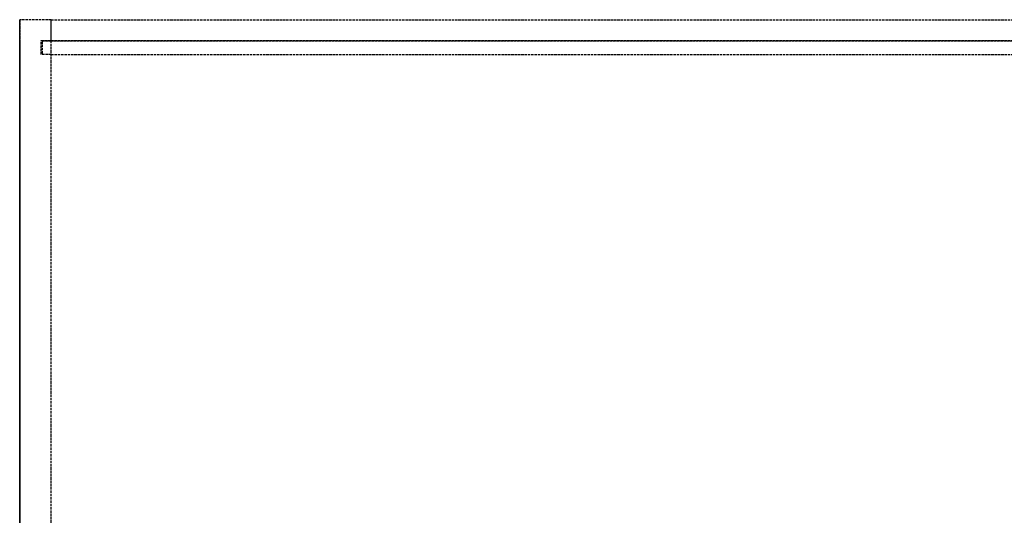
# Model space of a CAD drawing. Header units: millimetres. Extents: x 0 to 3534, y 0 to 599.
# Tile 8 of 19: x 0 to 595, y 300 to 599. Entities that reach past the tile are written whole.
import ezdxf

# ---------------------------------------------------------------- set-up
doc = ezdxf.new("R2010")
doc.units = ezdxf.units.MM
doc.header["$LTSCALE"] = 10
doc.linetypes.add('ALLCAD_Strich', pattern=[0.2, 0.15, -0.05])
doc.layers.add('BESCH_KONT_sich_schn_grun_2d', color=10, linetype='Continuous')
doc.layers.add('BESCH_KONT_sich_schn_seit_2d', color=160, linetype='Continuous')

msp = doc.modelspace()

# ---------------------------------------------------------------- linework, layer by layer
at = {"layer": 'BESCH_KONT_sich_schn_grun_2d', "linetype": 'ALLCAD_Strich'}
for p, q in [((19, 599), (0, 599)), ((0, 599), (0, 124)), ((19, 586.4), (19, 599)), ((19, 599), (3515, 599)), ((19, 125), (19, 599)), ((13, 578), (13, 586.4)), ((13, 586.4), (19, 586.4)), ((13.5, 586), (13.5, 578)), ((19, 586), (13.5, 586)), ((19, 586.4), (3515, 586.4)), ((1182, 586), (19, 586)), ((19, 578), (13, 578)), ((19, 125), (19, 578)), ((19, 578), (3515, 578))]:
    msp.add_line(p, q, dxfattribs=at)
at = {"layer": 'BESCH_KONT_sich_schn_seit_2d', "linetype": 'ALLCAD_Strich'}
for p, q in [((0, 599, 2100), (0, 29, 2100)), ((0, 29), (0, 599)), ((0, 599), (0, 599, 2100)), ((0, 586.4, 79), (0, 599, 79)), ((0, 599, 60), (0, 94, 60)), ((0, 599, 2081), (0, 586.4, 2081)), ((0, 586.4), (0, 586.4, 2100)), ((0, 578, 73), (0, 586.4, 73)), ((0, 586.4, 2087), (0, 578, 2087)), ((0, 578, 79), (0, 586.4, 79)), ((0, 586.4, 2081), (0, 578, 2081)), ((0, 578, 73.5), (0, 586, 73.5)), ((0, 586, 2086.5), (0, 578, 2086.5)), ((0, 586, 73.5), (0, 586, 2086.5)), ((0, 578), (0, 578, 2100)), ((0, 94, 79), (0, 578, 79)), ((0, 578, 2081), (0, 94, 2081))]:
    msp.add_line(p, q, dxfattribs=at)

doc.saveas('drawing.dxf')
